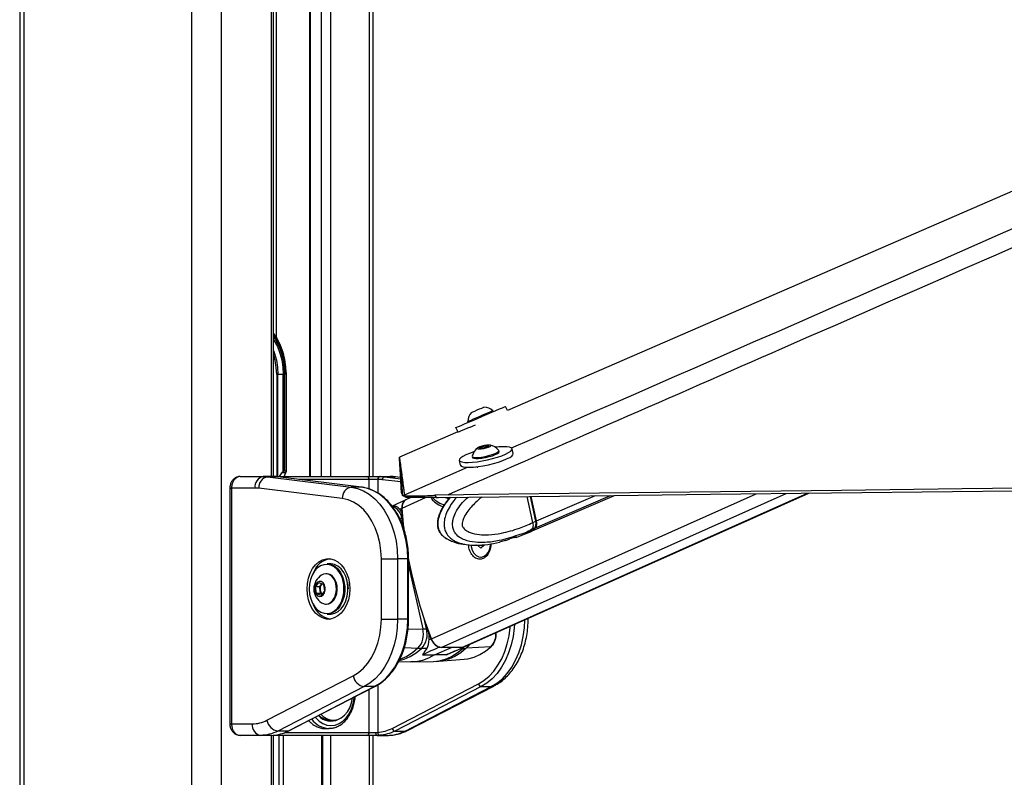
# Model space of a CAD drawing. Header units: millimetres. Extents: x 58489 to 443956, y 19852 to 392375.
# Tile 48 of 66: x 292355 to 309466, y 145987 to 159160. Entities that reach past the tile are written whole.
import ezdxf

# ---------------------------------------------------------------- set-up
doc = ezdxf.new("R2010")
doc.units = ezdxf.units.MM
doc.header["$LTSCALE"] = 50

msp = doc.modelspace()

# ---------------------------------------------------------------- linework, layer by layer
at = {"color": 7, "linetype": 'Continuous', "lineweight": 25}
for p, q in [((292355.38, 184989.24), (292355.38, 41289.23)), ((296765.62, 151215.86), (296765.62, 180489.24)), ((298500.62, 151215.86), (298500.62, 167330.3)), ((297394.3, 164858.28), (297394.3, 151215.86)), ((296843.64, 152989.23), (296821.62, 152989.23)), ((296933.84, 152989.23), (296843.64, 152989.23)), ((296959.94, 152989.23), (296933.84, 152989.23)), ((296934.69, 151300.78), (296934.69, 152967.76)), ((296959.88, 152967.67), (296959.94, 152989.23)), ((296959.88, 151314.24), (296959.88, 152967.67)), ((296983.03, 152989.23), (296983.03, 151314.24)), ((296990.36, 152989.23), (296989.51, 153024.6)), ((296990.36, 151306.91), (296990.36, 152989.23)), ((296931.51, 152939.81), (296931.51, 151297.99)), ((300585.63, 152344.3), (300578.35, 152361.31)), ((300829.56, 152365.22), (300799.59, 152435.29)), ((300141.64, 152174.48), (300148.91, 152157.47)), ((300183.53, 152076.56), (300275.47, 152115.9)), ((299967.31, 151990.86), (298954.27, 151551.02)), ((299935.35, 152065.56), (299967.31, 151990.86)), ((300342.36, 151708.86), (300369.08, 151731.62)), ((300398.62, 151706.97), (300342.36, 151708.86)), ((300369.08, 151731.62), (300452.06, 151752.49)), ((300374.25, 151707.79), (300369.08, 151731.62)), ((300481.6, 151727.83), (300398.62, 151706.97)), ((300452.06, 151752.49), (300508.32, 151750.59)), ((300458.66, 151722.06), (300452.06, 151752.49)), ((300508.32, 151750.59), (300481.6, 151727.83)), ((300685.97, 151648.56), (300682.03, 151666.74)), ((300931.34, 151614.16), (300913.19, 151697.86)), ((299994.56, 151498.55), (300012.72, 151414.86)), ((300217.83, 151566.02), (300221.77, 151547.85)), ((296931.51, 151297.99), (296913.7, 151283.17)), ((296978.91, 151283.17), (296913.7, 151283.17)), ((296959.88, 151314.24), (296983.03, 151314.24)), ((296978.91, 151283.17), (296983.64, 151290.11)), ((300232.44, 151380.76), (300232.69, 151379.6)), ((296189.21, 151215.86), (296586.07, 151215.86)), ((296762.84, 151215.86), (296586.07, 151215.86)), ((296663.1, 151211.1), (298115.91, 151031.35)), ((296839.88, 151211.1), (296663.1, 151211.1)), ((296762.84, 151215.86), (296768.49, 151215.86)), ((296768.49, 151215.86), (298389.03, 151215.86)), ((298292.68, 151031.35), (296839.88, 151211.1)), ((296839.88, 151211.1), (296842.94, 151210.91)), ((298295.74, 151031.16), (296842.94, 151210.91)), ((298389.03, 151215.86), (298612.25, 151215.86)), ((298576.9, 151165.85), (298428.08, 151165.85)), ((298583.64, 151165.85), (298576.9, 151165.85)), ((298612.25, 151215.86), (298619, 151215.86)), ((298619, 151215.86), (298795.78, 151215.86)), ((298696.03, 151211.1), (298872.81, 151211.1)), ((298975.54, 151199.15), (298885.04, 151210.35)), ((296007.31, 151015.86), (296007.31, 146915.86)), ((296036.6, 151015.86), (296036.6, 146915.86)), ((296444.65, 151015.86), (296036.6, 151015.86)), ((297962.16, 150832.11), (296509.36, 151011.86)), ((298292.68, 151031.35), (298115.91, 151031.35)), ((298292.68, 151031.35), (298295.74, 151031.16)), ((298990.4, 150930.22), (299010.19, 150884.04)), ((300080.14, 148253.73), (306067.22, 150928.13)), ((299054.47, 150806.26), (298828.81, 150703.58)), ((299010.19, 150884.04), (299010.01, 150884.81)), ((299043.44, 150890.06), (299040.33, 150898.78)), ((299060.38, 150850.58), (299043.44, 150890.06)), ((299058, 150807.25), (299056.98, 150807.22)), ((299153.02, 150850.37), (299067.44, 150812.14)), ((299805.33, 150900.91), (299574.15, 150891.54)), ((299574.15, 150891.54), (299591.07, 150852.07)), ((299591.07, 150852.07), (299633.95, 150852.88)), ((301271.51, 150415.44), (301172.7, 150870.87)), ((301222.35, 150253.53), (302694.31, 150888.67)), ((301328.81, 150441.37), (301235.47, 150871.61)), ((301339.14, 150444.42), (301246.44, 150871.73)), ((298874.1, 150704.7), (298825.42, 150703.49)), ((298955.95, 150648.26), (298996.59, 150666.75)), ((299009.83, 150492.57), (298994.87, 150492.46)), ((301271.51, 150415.44), (301271.55, 150415.26)), ((301271.55, 150415.26), (301324.76, 150438.22)), ((301154.75, 150224.37), (301210.47, 150248.41)), ((301254.74, 150298.73), (301251.42, 150297.13)), ((301305.53, 150320.64), (301254.74, 150298.73)), ((299790.13, 150129.53), (299780.88, 150134.61)), ((300791.37, 150102.42), (300692.54, 150075.63)), ((300971.2, 150161.39), (300866.89, 150130.29)), ((300959.77, 150156.36), (300994.56, 150162.99)), ((300983.37, 150158.92), (301156.52, 150225.14)), ((300995.58, 150163.86), (300994.56, 150162.99)), ((300244.45, 150025.56), (300283.56, 150021.92)), ((300280.47, 150026.25), (300287.86, 150026.39)), ((300368.28, 149973.43), (300315.61, 150017.61)), ((300382.78, 150017.61), (300315.61, 150017.61)), ((300421.67, 150015.84), (300368.28, 149973.43)), ((300382.78, 150017.61), (300382.88, 150028.73)), ((300402.78, 150000.84), (300382.78, 150017.61)), ((300421.8, 150031.4), (300421.67, 150015.84)), ((298639.91, 148737.62), (298639.91, 149786.1)), ((298639.91, 149786.1), (298922.76, 149786.1)), ((298922.76, 149786.1), (298922.76, 148737.62)), ((299099.53, 149786.1), (298922.76, 149786.1)), ((299099.53, 148737.62), (299099.53, 149786.1)), ((299114.18, 148737.62), (299114.18, 149786.1)), ((300369, 149816.28), (300378.47, 149816.28)), ((297752.49, 149699.36), (297695.92, 149699.36)), ((297494.63, 149297.99), (297555.53, 149374.9)), ((297555.53, 149374.9), (297633.08, 149338.78)), ((297688.85, 149524.36), (297675.42, 149524.36)), ((297511.28, 149184.95), (297494.63, 149297.99)), ((297568.17, 149297.99), (297494.63, 149297.99)), ((297568.17, 149297.99), (297598.62, 149336.45)), ((297576.5, 149241.47), (297568.17, 149297.99)), ((297584.82, 149184.95), (297576.5, 149241.47)), ((297649.73, 149225.73), (297588.83, 149148.82)), ((297598.62, 149336.45), (297609.25, 149349.88)), ((297633.08, 149338.78), (297649.73, 149225.73)), ((297588.83, 149148.82), (297511.28, 149184.95)), ((297584.82, 149184.95), (297511.28, 149184.95)), ((297608.65, 149173.85), (297584.82, 149184.95)), ((297675.42, 148999.36), (297688.85, 148999.36)), ((297695.92, 148824.36), (297752.49, 148824.36)), ((298639.91, 148737.62), (298922.76, 148737.62)), ((299099.53, 148737.62), (298922.76, 148737.62)), ((301191.04, 148737.62), (301191.04, 148749.96)), ((299439.64, 148568.2), (299424.68, 148568.09)), ((299463.47, 148375.9), (299504.11, 148394.39)), ((299427.9, 148225.15), (299339.53, 148226.95)), ((299565.5, 148113.49), (299861.31, 148245.63)), ((299644.71, 148249.04), (299654.71, 148248.88)), ((300041.17, 148245.63), (299681.45, 148245.63)), ((299794.32, 148128.33), (300075.89, 148251.85)), ((300068.63, 148249.04), (300066.94, 148249.01)), ((300068.63, 148249.04), (300075.89, 148251.85)), ((300545.4, 148256.78), (300116.12, 148229.48)), ((299358.04, 148118.25), (299565.5, 148113.49)), ((299544.4, 148002.84), (299639.2, 148007.95)), ((299770.38, 148118.25), (299565.5, 148113.49)), ((299638.9, 148006.35), (300079.79, 148039.08)), ((298939.04, 147998.1), (299152.45, 147992.83)), ((299186.01, 147992.83), (299543.96, 148001.66)), ((296652.03, 146979.18), (298151.39, 147750.94)), ((298341.18, 147563.01), (296841.82, 146791.24)), ((297018.6, 146791.24), (298517.95, 147563.01)), ((297029.39, 146793.77), (298528.74, 147565.53)), ((298517.95, 147563.01), (298341.18, 147563.01)), ((298827.31, 146838.22), (300326.66, 147609.99)), ((300374.11, 147563.01), (298874.75, 146791.24)), ((299051.53, 146791.24), (300550.89, 147563.01)), ((299094.69, 146801.35), (300594.05, 147573.12)), ((300374.11, 147563.01), (300550.89, 147563.01)), ((296036.6, 146915.86), (296398.09, 146915.86)), ((297659.02, 146835.86), (297729.82, 146835.86)), ((297743.13, 146836.14), (297729.82, 146835.86)), ((297752.8, 146978.36), (297804.07, 146978.36)), ((296539.52, 146715.85), (296189.21, 146715.85)), ((296724.04, 146715.85), (296539.52, 146715.85)), ((296724.04, 146715.85), (296757.76, 146717.23)), ((296765.62, 133936.46), (296765.62, 146715.85)), ((298389.03, 146715.85), (296768.49, 146715.85)), ((297018.6, 146791.24), (296841.82, 146791.24)), ((297621.63, 134254.78), (297621.63, 146715.85)), ((298564.7, 146715.85), (298389.03, 146715.85)), ((298428.08, 146765.85), (298545.19, 146765.85)), ((298500.62, 134092.53), (298500.62, 146715.85)), ((298545.19, 146765.85), (298576.9, 146767.18)), ((298613.91, 146717.23), (298564.7, 146715.85)), ((298564.7, 146715.85), (298749.22, 146715.85)), ((298874.75, 146791.24), (299051.53, 146791.24))]:
    msp.add_line(p, q, dxfattribs=at)
at = {"color": 8, "linetype": 'Continuous', "lineweight": 25}
for p, q in [((292424.85, 184989.24), (292424.85, 41289.23)), ((295342.28, 184989.24), (295342.28, 41289.23)), ((295855.26, 184989.24), (295855.26, 41289.23)), ((296731.03, 151215.86), (296731.03, 180489.24)), ((298430.24, 167127.49), (298430.24, 151215.86)), ((297753.83, 165121.67), (297753.83, 151215.86)), ((297599.49, 151215.86), (297599.49, 165008.6)), ((297404.95, 164866.08), (297404.95, 151215.86)), ((296812.94, 164689.24), (296812.94, 153633.44)), ((296821.62, 152989.23), (296821.62, 151215.86)), ((296843.64, 151215.86), (296843.64, 152989.23)), ((296983.03, 152989.23), (296990.36, 152989.23)), ((300310.13, 151366.31), (300305.39, 151388.16)), ((296769.7, 151215.82), (296768.49, 151215.86)), ((298428.08, 151165.85), (297207.09, 151165.85)), ((298428.08, 150999.3), (298428.08, 151165.85)), ((298576.9, 151165.85), (298576.9, 150929.38)), ((298979.94, 151121.41), (298657.6, 151161.29)), ((298696.03, 151211.1), (298976.84, 151176.36)), ((298975.59, 151198.38), (298872.81, 151211.1)), ((298885.04, 151210.35), (298872.81, 151211.1)), ((296007.32, 151015.86), (296036.6, 151015.86)), ((299509.36, 148396.76), (305152.27, 150917.42)), ((299681.45, 148245.63), (305676.43, 150923.56)), ((300041.17, 148245.63), (306045.82, 150927.88)), ((299001.83, 150669.11), (299407.81, 150850.46)), ((299010.01, 150884.81), (299040.92, 150898.29)), ((299032.9, 150788.49), (299035.44, 150788.57)), ((301324.76, 150438.22), (301230.74, 150871.55)), ((301319.23, 150326.56), (302619.96, 150887.8)), ((301339.14, 150444.42), (302359.64, 150884.75)), ((299033.8, 150318.17), (298994.87, 150492.46)), ((299099.53, 149786.1), (299114.18, 149786.1)), ((299114.18, 149672.1), (299360.96, 148567.17)), ((298001.74, 149327.93), (298003.42, 149309.77)), ((299099.53, 148737.62), (299114.18, 148737.62)), ((299424.68, 148568.09), (299384.56, 148747.71)), ((301191.04, 148737.62), (301163.41, 148737.62)), ((299105.27, 148561.74), (299360.96, 148567.17)), ((299039.94, 148243.69), (299276.67, 148229.48)), ((300017.31, 148226.15), (300055.64, 148226.95)), ((300055.64, 148226.95), (300080.22, 148253.89)), ((298428.08, 146765.85), (298428.08, 147513.72)), ((298576.9, 147592.67), (298576.9, 146767.18)), ((296007.31, 146915.86), (296036.6, 146915.86)), ((296731.03, 133876.17), (296731.03, 146715.85)), ((296863.64, 134074.89), (296863.64, 146715.85)), ((296933.41, 146715.85), (296933.41, 134148.44)), ((296963.78, 146765.85), (298428.08, 146765.85)), ((297606.99, 134260.63), (297606.99, 146715.85)), ((297753.83, 146715.85), (297753.83, 134181.33)), ((298430.24, 146715.85), (298430.24, 134101.29))]:
    msp.add_line(p, q, dxfattribs=at)
at = {"color": 7, "linetype": 'Continuous', "lineweight": 25, "flags": 128}
for points in [[(355895.59, 176273.51), (351517.38, 174372.61), (333994.34, 166764.54), (312649.86, 157497.3), (300829.56, 152365.22)], [(296765.62, 153702.96), (296828.18, 153607.85), (296882.73, 153498.55), (296926.26, 153379.76), (296957.94, 153253.7), (296977.18, 153122.71), (296983.17, 153025.33)], [(296765.62, 153598.85), (296778.4, 153578.61), (296832.82, 153475.81), (296876.33, 153363.11), (296908.07, 153242.8), (296927.37, 153117.32), (296933.84, 152989.23)], [(299935.35, 152065.56), (299936.44, 152066.07), (299950.71, 152072.3), (299981, 152085.37), (300026.14, 152104.79), (300084.4, 152129.8), (300153.53, 152159.45), (300230.89, 152192.59), (300313.49, 152227.96), (300398.17, 152264.19), (300481.67, 152299.89), (300560.78, 152333.69), (300632.46, 152364.29), (300693.96, 152390.51), (300742.91, 152411.35), (300777.44, 152426.01), (300796.2, 152433.92), (300799.59, 152435.29)], [(300141.64, 152174.48), (300145.63, 152176.25), (300164.8, 152184.53), (300198.45, 152199), (300244.07, 152218.57), (300298.29, 152241.8), (300357.1, 152266.97), (300416.11, 152292.21), (300470.96, 152315.64), (300517.58, 152335.53), (300552.52, 152350.41), (300573.18, 152359.16), (300578.35, 152361.31)], [(300204.21, 152330.14), (300209.45, 152332.42), (300230.15, 152341.34), (300263.53, 152355.65), (300304.49, 152373.19), (300346.81, 152391.29), (300384.04, 152407.19), (300410.51, 152418.47), (300422.21, 152423.41), (300422.56, 152423.55)], [(300186.71, 152077.38), (300136.89, 152056.11), (300075.4, 152029.89), (300026.44, 152009.05), (299991.92, 151994.39), (299973.15, 151986.48), (299969.76, 151985.11)], [(300055.84, 151564.93), (300018.6, 151539.62), (299998.08, 151516.57), (299995.07, 151496.65), (300009.7, 151480.64), (300041.4, 151469.14), (300088.96, 151462.6), (300150.52, 151461.28), (300223.76, 151465.22), (300305.83, 151474.27), (300393.59, 151488.08), (300483.67, 151506.12), (300572.61, 151527.7), (300656.99, 151551.99), (300733.55, 151578.06), (300799.37, 151604.9), (300851.91, 151631.49), (300889.15, 151656.79), (300909.67, 151679.85), (300912.67, 151699.76), (300898.05, 151715.78), (300866.35, 151727.27), (300818.8, 151733.81), (300757.23, 151735.13), (300684, 151731.19), (300620.43, 151724.54)], [(300012.72, 151414.86), (300013.23, 151412.95), (300027.86, 151396.94), (300059.55, 151385.45), (300107.11, 151378.91), (300168.68, 151377.58), (300241.91, 151381.52), (300323.98, 151390.57), (300411.75, 151404.38), (300501.83, 151422.43), (300590.76, 151444.01), (300675.14, 151468.3), (300751.71, 151494.37), (300817.52, 151521.21), (300870.06, 151547.79), (300907.31, 151573.1), (300927.83, 151596.15), (300931.34, 151614.16)], [(300249.94, 151644.16), (300174.2, 151618.35), (300108.38, 151591.51), (300055.84, 151564.93)], [(300276.23, 151547.3), (300324.31, 151548.46), (300381.7, 151554.66), (300444.14, 151565.43), (300507.02, 151579.99), (300565.66, 151597.24), (300615.72, 151615.91), (300653.49, 151634.62), (300676.15, 151651.97), (300682.05, 151666.69), (300679.66, 151671.46)], [(300280.18, 151529.13), (300328.26, 151530.29), (300385.64, 151536.48), (300448.09, 151547.26), (300510.96, 151561.81), (300569.61, 151579.07), (300619.66, 151597.74), (300657.43, 151616.44), (300680.1, 151633.8), (300685.98, 151648.51), (300685.97, 151648.56)], [(300338.5, 151695.19), (300374.63, 151696.82), (300418.48, 151703.47), (300463.38, 151714.11), (300502.49, 151727.13), (300529.85, 151740.54), (300541.3, 151752.31), (300535.1, 151760.64), (300512.19, 151764.27), (300476.05, 151762.63), (300432.19, 151755.99), (300387.3, 151745.35), (300348.19, 151732.32), (300320.82, 151718.91), (300309.37, 151707.14), (300315.58, 151698.81), (300338.5, 151695.19)], [(298954.27, 151551.02), (298954.93, 151546.19), (298957.56, 151526.85), (298960.19, 151507.53), (298962.8, 151488.22), (298968.01, 151449.65), (298970.61, 151430.38), (298973.2, 151411.12), (298975.78, 151391.88), (298978.36, 151372.65), (298980.92, 151353.44), (298983.49, 151334.24), (298986.04, 151315.05), (298988.58, 151295.88), (298991.13, 151276.71), (298993.66, 151257.56), (298996.18, 151238.43), (298998.71, 151219.31), (299001.23, 151200.2), (299003.73, 151181.1), (299006.24, 151162.02), (299008.73, 151142.94), (299011.22, 151123.88), (299016.18, 151085.79), (299018.66, 151066.76), (299021.13, 151047.75), (299023.59, 151028.74), (299026.05, 151009.74), (299028.5, 150990.76), (299030.95, 150971.78), (299033.39, 150952.81), (299035.84, 150933.85), (299038.09, 150916.31), (299040.33, 150898.78)], [(298990.4, 150930.22), (298990.16, 150934.79), (298989.18, 150953.09), (298988.19, 150971.4), (298987.2, 150989.71), (298986.2, 151008.04), (298985.2, 151026.37), (298984.2, 151044.71), (298983.19, 151063.06), (298982.17, 151081.42), (298981.15, 151099.8), (298980.13, 151118.18), (298979.09, 151136.58), (298978.05, 151154.99), (298977.01, 151173.41), (298975.96, 151191.84), (298974.9, 151210.29), (298973.84, 151228.75), (298972.77, 151247.22), (298971.69, 151265.71), (298970.61, 151284.21), (298969.52, 151302.72), (298968.42, 151321.25), (298967.32, 151339.79), (298965.08, 151376.91), (298963.96, 151395.5), (298962.82, 151414.1), (298961.68, 151432.71), (298960.53, 151451.34), (298959.38, 151469.98), (298958.21, 151488.63), (298957.04, 151507.3), (298955.86, 151525.99), (298954.28, 151550.97)], [(300218.03, 151571.3), (300221.35, 151560.06), (300241.05, 151551.26), (300276.23, 151547.3)], [(300221.77, 151547.85), (300225.29, 151541.88), (300245, 151533.09), (300280.18, 151529.13)], [(299010.01, 150884.81), (299009.77, 150889.38), (299008.8, 150907.69), (299007.83, 150926), (299006.85, 150944.32), (299005.87, 150962.65), (299004.88, 150980.99), (299003.89, 150999.34), (299002.89, 151017.69), (299001.89, 151036.06), (299000.88, 151054.44), (298999.86, 151072.83), (298998.84, 151091.23), (298997.81, 151109.65), (298996.78, 151128.07), (298995.74, 151146.51), (298994.69, 151164.96), (298993.64, 151183.42), (298992.58, 151201.9), (298991.51, 151220.39), (298990.43, 151238.89), (298989.35, 151257.41), (298988.26, 151275.94), (298987.16, 151294.48), (298986.05, 151313.04), (298985.84, 151316.53)], [(299633.95, 150852.88), (300159.25, 150859.02), (302260.41, 150883.59), (304361.58, 150908.17), (306462.76, 150932.76), (308563.93, 150957.36), (310665.1, 150981.96), (312766.27, 151006.58), (314867.44, 151031.2), (316968.61, 151055.84), (319069.78, 151080.48), (321170.95, 151105.14), (323272.12, 151129.8), (325373.29, 151154.48), (327474.46, 151179.17), (329575.63, 151203.87), (331676.79, 151228.59), (335879.14, 151278.05)], [(299805.33, 150900.91), (300330.62, 150907.05), (302431.79, 150931.62), (304532.96, 150956.19), (306634.13, 150980.77), (308735.3, 151005.37), (310836.47, 151029.96), (312937.65, 151054.58), (315038.81, 151079.19), (317139.99, 151103.83), (319241.15, 151128.47), (321342.33, 151153.12), (323443.49, 151177.78), (325544.67, 151202.46), (327645.83, 151227.14), (329747, 151251.84), (331848.17, 151276.55), (333949.33, 151301.28)], [(296586.07, 151215.86), (296595.71, 151215.78), (296605.35, 151215.56), (296614.99, 151215.19), (296624.62, 151214.67), (296634.25, 151214), (296643.88, 151213.18), (296653.49, 151212.21), (296663.1, 151211.1)], [(296839.88, 151211.1), (296830.27, 151212.21), (296820.65, 151213.18), (296811.03, 151214), (296801.4, 151214.67), (296791.76, 151215.19), (296782.13, 151215.56), (296772.49, 151215.78), (296762.84, 151215.86)], [(298657.6, 151161.29), (298648.37, 151162.36), (298639.14, 151163.29), (298629.9, 151164.07), (298620.66, 151164.71), (298611.41, 151165.21), (298602.15, 151165.57), (298592.9, 151165.79), (298583.64, 151165.85)], [(298619, 151215.86), (298628.64, 151215.78), (298638.28, 151215.56), (298647.92, 151215.19), (298657.55, 151214.67), (298667.18, 151214), (298676.81, 151213.18), (298686.42, 151212.21), (298696.03, 151211.1)], [(298872.81, 151211.1), (298863.2, 151212.21), (298853.58, 151213.18), (298843.96, 151214), (298834.33, 151214.67), (298824.7, 151215.19), (298815.06, 151215.56), (298805.42, 151215.78), (298795.78, 151215.86)], [(296509.36, 151011.86), (296501.28, 151012.8), (296493.2, 151013.61), (296485.12, 151014.29), (296477.03, 151014.86), (296468.94, 151015.29), (296460.84, 151015.61), (296452.74, 151015.79), (296444.65, 151015.86)], [(298115.91, 151031.35), (298223.9, 151008.41), (298329.07, 150966.81), (298429.8, 150907.19), (298524.57, 150830.46), (298611.93, 150737.79), (298690.54, 150630.59), (298759.2, 150510.5), (298816.87, 150379.35), (298862.66, 150239.15), (298895.87, 150092.03), (298916.01, 149940.25), (298922.76, 149786.1)], [(299099.53, 149786.1), (299092.79, 149940.25), (299072.65, 150092.03), (299039.43, 150239.15), (298993.64, 150379.35), (298935.98, 150510.5), (298867.32, 150630.59), (298788.71, 150737.79), (298701.35, 150830.46), (298606.58, 150907.19), (298505.84, 150966.81), (298400.68, 151008.41), (298292.68, 151031.35)], [(298639.91, 149786.1), (298633.17, 149927.28), (298613.07, 150065.9), (298579.97, 150199.44), (298534.47, 150325.46), (298477.41, 150441.7), (298409.81, 150546.03), (298332.9, 150636.55), (298248.09, 150711.63), (298156.91, 150769.9), (298061.02, 150810.3), (297962.16, 150832.11)], [(299009.83, 150492.57), (299007.93, 150514.4), (299006.1, 150536.21), (299004.34, 150558.01), (299002.65, 150579.79), (299001.03, 150601.56), (298999.48, 150623.31), (298998, 150645.03), (298996.59, 150666.75)], [(299038.07, 150282.16), (299026.07, 150387.8), (299001.83, 150669.11)], [(300198.06, 150028.85), (300202.5, 149997.04), (300220.69, 149935.84), (300249.88, 149883.86), (300287.9, 149844.94), (300331.94, 149821.97), (300378.73, 149816.66), (300424.8, 149829.4), (300466.73, 149859.24), (300501.41, 149903.98), (300526.27, 149960.28), (300539.46, 150023.99), (300541, 150044.38)], [(297349.44, 149261.86), (297355.76, 149358.33), (297374.51, 149451.51), (297405.05, 149538.24), (297446.33, 149615.55), (297496.96, 149680.82), (297555.2, 149731.82), (297619.08, 149766.82), (297686.42, 149784.62), (297754.93, 149784.62), (297822.27, 149766.82), (297886.15, 149731.82), (297944.39, 149680.82), (297995.02, 149615.55), (298036.3, 149538.24), (298066.84, 149451.51), (298085.58, 149358.33), (298091.9, 149261.86), (298085.58, 149165.39), (298066.84, 149072.21), (298036.3, 148985.49), (297995.02, 148908.17), (297944.39, 148842.9), (297886.15, 148791.9), (297822.27, 148756.9), (297754.93, 148739.1), (297686.42, 148739.1), (297619.08, 148756.9), (297555.2, 148791.9), (297496.96, 148842.9), (297446.33, 148908.17), (297405.05, 148985.49), (297374.51, 149072.21), (297355.76, 149165.39), (297349.44, 149261.86)], [(299509.36, 148396.76), (299407.94, 148678.08), (299316.94, 148961.73), (299236.63, 149246.94), (299167.21, 149532.94), (299108.87, 149818.93), (299106.39, 149832.48)], [(297878.45, 149594.82), (297871.88, 149602.1), (297819.7, 149647.24), (297762.17, 149676.6), (297701.64, 149688.98), (297640.58, 149683.88), (297581.5, 149661.5), (297526.81, 149622.75), (297478.76, 149569.23), (297439.31, 149503.13), (297410.07, 149427.15), (297392.25, 149344.41), (297386.58, 149258.28), (297393.27, 149172.31), (297412.07, 149089.99), (297442.2, 149014.72), (297482.43, 148949.56), (297531.11, 148897.19), (297586.24, 148859.74), (297645.58, 148838.76), (297706.69, 148835.11), (297767.07, 148848.92), (297824.25, 148879.64), (297875.88, 148926.01), (297919.86, 148986.13), (297954.38, 149057.53), (297978.03, 149137.31), (297987.11, 149192.31)], [(297695.92, 149699.36), (297709.01, 149698.97), (297770.96, 149686.3), (297829.83, 149656.25), (297883.23, 149610.06), (297928.96, 149549.61), (297965.15, 149477.38), (297990.31, 149396.32), (298001.74, 149327.93)], [(298059.99, 149309.77), (298046.88, 149396.32), (298021.71, 149477.38), (297985.53, 149549.61), (297939.8, 149610.06), (297886.4, 149656.25), (297827.52, 149686.3), (297765.57, 149698.97), (297752.49, 149699.36)], [(297663.04, 149288.63), (297650.07, 149333.24), (297626.57, 149368.21), (297595.74, 149388.82), (297561.72, 149392.28), (297529.11, 149378.12), (297502.32, 149348.27), (297484.97, 149306.75), (297479.39, 149259.16), (297486.35, 149211.94), (297504.9, 149171.46), (297532.53, 149143.19), (297565.52, 149130.95), (297599.41, 149136.39), (297629.62, 149158.77), (297652.08, 149195.08), (297663.74, 149240.41), (297663.04, 149288.63)], [(297857.13, 149315.4), (297841.14, 149380.09), (297813.86, 149436.72), (297777.14, 149481.43), (297733.49, 149511.18), (297685.88, 149523.95), (297637.56, 149518.84), (297601.89, 149502.89)], [(297870.57, 149315.4), (297854.58, 149380.09), (297827.3, 149436.72), (297790.58, 149481.43), (297746.93, 149511.18), (297699.32, 149523.95), (297688.85, 149524.36)], [(297611.07, 149349.03), (297605.91, 149344.5), (297598.62, 149336.45)], [(297601.89, 149020.84), (297617.35, 149012.54), (297664.95, 148999.78), (297713.27, 149004.88), (297759.02, 149027.49), (297799.06, 149066.08), (297830.68, 149118), (297851.72, 149179.73), (297860.74, 149247.06), (297857.13, 149315.4)], [(297688.85, 148999.36), (297726.71, 149004.88), (297772.45, 149027.49), (297812.49, 149066.08), (297844.11, 149118), (297865.15, 149179.73), (297874.17, 149247.06), (297870.57, 149315.4)], [(298003.42, 149309.77), (298003.95, 149221.25), (297991.86, 149134.39), (297967.66, 149052.75), (297932.33, 148979.68), (297887.33, 148918.15), (297834.49, 148870.7), (297775.97, 148839.26), (297714.18, 148825.13), (297695.92, 148824.36)], [(297752.49, 148824.36), (297770.75, 148825.13), (297832.54, 148839.26), (297891.05, 148870.7), (297943.9, 148918.15), (297988.9, 148979.68), (298024.23, 149052.75), (298048.43, 149134.39), (298060.52, 149221.25), (298059.99, 149309.77)], [(298051.78, 149371.3), (298060.03, 149308.67), (298061.85, 149261.86)], [(298151.39, 147750.94), (298243.47, 147808.62), (298329.19, 147883.39), (298406.96, 147973.88), (298475.36, 148078.42), (298533.12, 148195.09), (298579.19, 148321.74), (298612.72, 148456.04), (298633.08, 148595.52), (298639.91, 148737.62)], [(298922.76, 148737.62), (298916.17, 148585.29), (298896.5, 148435.22), (298864.05, 148289.66), (298819.29, 148150.78), (298762.91, 148020.65), (298695.72, 147901.21), (298618.75, 147794.23), (298533.13, 147701.33), (298440.15, 147623.86), (298341.18, 147563.01)], [(298517.95, 147563.01), (298616.92, 147623.86), (298709.91, 147701.33), (298795.53, 147794.23), (298872.5, 147901.21), (298939.68, 148020.65), (298996.07, 148150.78), (299040.82, 148289.66), (299073.28, 148435.22), (299092.94, 148585.29), (299099.53, 148737.62)], [(299360.96, 148567.17), (299369.03, 148567.34), (299377.07, 148567.49), (299385.09, 148567.62), (299393.07, 148567.74), (299401.02, 148567.85), (299408.93, 148567.94), (299416.82, 148568.02), (299424.68, 148568.09)], [(299504.11, 148394.39), (299495.83, 148416.06), (299487.62, 148437.74), (299479.46, 148459.44), (299471.37, 148481.15), (299463.35, 148502.89), (299455.38, 148524.64), (299447.48, 148546.41), (299439.64, 148568.2)], [(299339.53, 148226.95), (299331.73, 148227.12), (299323.92, 148227.34), (299316.09, 148227.6), (299308.24, 148227.9), (299300.37, 148228.24), (299292.49, 148228.61), (299284.59, 148229.03), (299276.67, 148229.48)], [(300080.14, 148253.73), (300064.51, 148248.38), (300041.17, 148245.63)], [(300055.64, 148226.95), (300063.27, 148227.12), (300070.88, 148227.34), (300078.47, 148227.6), (300086.04, 148227.9), (300093.59, 148228.24), (300101.12, 148228.61), (300108.63, 148229.03), (300116.12, 148229.48)], [(300079.79, 148039.08), (300145.52, 148047.27), (300251.27, 148074.68), (300354.07, 148119.17), (300452.55, 148180.14), (300545.4, 148256.78)], [(299565.5, 148113.49), (299460.97, 148056.73), (299352.48, 148017.55), (299241.51, 147996.47), (299152.45, 147992.83)], [(297590.87, 147082.78), (297628.04, 147046.7), (297687.32, 147007.17), (297750.81, 146984.21), (297816.23, 146978.66), (297881.2, 146990.72), (297943.39, 147019.95), (298000.55, 147065.3), (298050.6, 147125.12), (298091.74, 147197.26), (298122.49, 147279.11), (298141.5, 147366.21)], [(296398.09, 146915.86), (296430.48, 146916.85), (296462.8, 146919.85), (296495.01, 146924.84), (296527.02, 146931.81), (296558.79, 146940.75), (296590.26, 146951.63), (296621.36, 146964.45), (296652.03, 146979.18)], [(298576.9, 146767.18), (298608.87, 146770.16), (298640.75, 146774.84), (298672.47, 146781.23), (298704, 146789.3), (298735.3, 146799.05), (298766.31, 146810.47), (298796.99, 146823.53), (298827.31, 146838.22)], [(296841.82, 146791.24), (296805.31, 146773.71), (296768.28, 146758.45), (296730.82, 146745.48), (296693, 146734.84), (296654.89, 146726.55), (296616.55, 146720.61), (296578.07, 146717.04), (296539.52, 146715.85)], [(296757.76, 146717.23), (296791.06, 146720.34), (296824.26, 146725.22), (296857.31, 146731.87), (296890.16, 146740.28), (296922.76, 146750.43), (296955.06, 146762.33), (296987.02, 146775.94), (297018.6, 146791.24)], [(297018.6, 146791.24), (297025.26, 146792.14), (297029.39, 146793.77)], [(298564.7, 146715.85), (298560.89, 146716.82), (298557.23, 146719.66), (298553.86, 146724.28), (298550.91, 146730.5), (298548.48, 146738.08), (298546.68, 146746.72), (298545.57, 146756.1), (298545.19, 146765.85)], [(298874.75, 146791.24), (298843.18, 146775.94), (298811.21, 146762.33), (298778.91, 146750.43), (298746.31, 146740.28), (298713.47, 146731.87), (298680.42, 146725.22), (298647.22, 146720.34), (298613.91, 146717.23)], [(298749.22, 146715.85), (298787.78, 146717.04), (298826.26, 146720.61), (298864.59, 146726.55), (298902.71, 146734.84), (298940.53, 146745.48), (298977.99, 146758.45), (299015.01, 146773.71), (299051.53, 146791.24)]]:
    msp.add_lwpolyline(points, dxfattribs=at)
at = {"color": 8, "linetype": 'Continuous', "lineweight": 25, "flags": 128}
for points in [[(296983.03, 152989.23), (296976.74, 153119.31), (296957.99, 153246.96), (296927.11, 153369.81), (296884.7, 153485.57), (296831.53, 153592.08), (296768.61, 153687.37), (296765.62, 153691.29)], [(296765.62, 153646.17), (296800.6, 153593.41), (296856.38, 153488.03), (296900.99, 153372.5), (296933.52, 153249.16), (296953.3, 153120.53), (296959.94, 152989.23)], [(296765.62, 153407.38), (296784.3, 153356.94), (296817.02, 153239.03), (296836.95, 153115.54), (296843.64, 152989.23)], [(296821.62, 152989.23), (296815.09, 153112.49), (296795.64, 153232.99), (296765.62, 153342.4)], [(299040.33, 150898.78), (299109.2, 150928.92), (300138.88, 151379.71)], [(298956.96, 150492.02), (298963.26, 150492.12), (298971.21, 150492.22), (298979.13, 150492.32), (298987.02, 150492.4), (298994.87, 150492.46)], [(301328.81, 150441.37), (301328.83, 150441.27), (301328.59, 150440.62), (301327.81, 150439.87), (301326.51, 150439.06), (301324.76, 150438.22)], [(297987.11, 149192.31), (297989.84, 149222.18), (297989.32, 149308.67)], [(300550.89, 147563.01), (300649.86, 147623.86), (300742.84, 147701.33), (300828.46, 147794.23), (300905.43, 147901.21), (300972.62, 148020.65), (301029, 148150.78), (301073.76, 148289.66), (301106.21, 148435.22), (301125.88, 148585.29), (301132.41, 148723.77)], [(300326.66, 147609.99), (300421.67, 147668.41), (300510.94, 147742.78), (300593.13, 147831.97), (300667.03, 147934.67), (300731.52, 148049.33), (300785.65, 148174.26), (300828.62, 148307.58), (300859.77, 148447.32), (300878.65, 148591.38), (300880.25, 148611.13)], [(300953.19, 148643.72), (300949.1, 148585.29), (300929.43, 148435.22), (300896.98, 148289.66), (300852.23, 148150.78), (300795.84, 148020.65), (300728.66, 147901.21), (300651.68, 147794.23), (300566.06, 147701.33), (300473.08, 147623.86), (300374.11, 147563.01)], [(298954.32, 148016.72), (299037.38, 148039.89), (299142.98, 148085.58), (299244.15, 148148.22), (299339.53, 148226.95)], [(299276.67, 148229.48), (299181.51, 148150.93), (299080.57, 148088.44), (298975.2, 148042.84), (298966.83, 148040.02)], [(299543.96, 148001.66), (299644.86, 148011.73), (299753.49, 148039.89), (299859.1, 148085.58), (299960.26, 148148.22), (300055.64, 148226.95)], [(300116.12, 148229.48), (300020.95, 148150.93), (299920.01, 148088.44), (299814.65, 148042.84), (299706.27, 148014.76), (299639.06, 148006.37)], [(300163.82, 148291.11), (300142.77, 148259.16), (300116.12, 148229.48)], [(298517.95, 147563.01), (298524.62, 147563.91), (298528.76, 147565.54)], [(300594.09, 147573.14), (300577.55, 147566.62), (300550.89, 147563.01)], [(297492.77, 147032.28), (297501.55, 147021.55), (297560.11, 146963.56), (297624.9, 146920.84), (297693.96, 146894.67), (297765.17, 146885.86), (297836.39, 146894.67), (297905.44, 146920.84), (297970.24, 146963.56), (298028.8, 147021.55), (298079.35, 147093.04), (298120.35, 147175.86), (298150.56, 147267.48), (298169.07, 147365.14), (298170.92, 147381.35)], [(296768.49, 146715.85), (296774.58, 146716.82), (296779.48, 146719.05)], [(299094.69, 146801.35), (299078.19, 146794.85), (299051.53, 146791.24)]]:
    msp.add_lwpolyline(points, dxfattribs=at)
at = {"color": 7, "linetype": 'Continuous', "lineweight": 25}
for centre, radius, start, end in [((300406.9, 152158.25), 265.76, 139.702221, 176.499795), ((300406.9, 152158.25), 265.76, 49.82308, 86.620655), ((300474.68, 151502.31), 265.76, 126.174479, 164.95404), ((300474.68, 151502.31), 265.76, 39.528698, 78.308258), ((296621.43, 151040.85), 178.54, 101.422741, 188.04858), ((296700.3, 151023.45), 191.3, 101.212799, 183.474947), ((298382.79, 151170.73), 45.56, 353.854907, 82.125604), ((298621.09, 151172.11), 44.63, 101.421993, 188.051843), ((298627.84, 151172.11), 44.63, 101.421993, 188.051843), ((298705.34, 151164.18), 47.83, 101.217891, 183.471893), ((298153.11, 150843.7), 191.3, 101.212746, 183.475), ((299156.18, 150685.43), 160.68, 140.106313, 186.677504), ((299131.96, 150695.99), 132.87, 119.047662, 191.667331), ((301205.44, 150406.39), 139.01, 324.946763, 15.877566), ((301118.88, 150491.68), 259.63, 292.043396, 320.505998), ((300461.86, 150051.77), 77.39, 197.243538, 220.780512), ((297810.21, 149419.05), 371.85, 99.757957, 161.460483), ((297748.95, 149261.86), 282.35, 121.388688, 238.611312), ((297701.2, 149262.49), 126.46, 144.207946, 189.568472), ((297678.06, 149251.63), 102.07, 185.713136, 228.181962), ((297825.32, 149122.3), 391.96, 200.280103, 258.501458), ((299006.32, 148476.33), 366.09, 317.602183, 14.367757), ((299066.4, 148476.32), 369.84, 317.602812, 14.367446), ((299726.2, 148468.55), 234.15, 198.463462, 249.631481), ((299713.18, 148455.3), 212.06, 196.025217, 261.396578), ((300545.15, 148266.71), 9.93, 271.44346, 312.184562), ((298380.68, 147792.7), 233.06, 190.320113, 260.242252), ((300383.98, 147620.43), 58.26, 190.319357, 260.243837), ((296881.32, 147020.93), 233.06, 190.319005, 260.242531), ((297764.14, 147242.07), 279.2, 220.136697, 298.245161), ((297761.39, 147263.22), 284.99, 224.041506, 268.273824), ((296574.88, 146890.86), 178.54, 171.95142, 258.577259), ((298884.63, 146848.66), 58.27, 190.321704, 260.241808), ((298382.79, 146760.98), 45.55, 277.874168, 6.142007), ((298623.02, 146762.67), 46.34, 174.414431, 258.668362)]:
    msp.add_arc(centre, radius, start, end, dxfattribs=at)
at = {"color": 8, "linetype": 'Continuous', "lineweight": 25}
for centre, radius, start, end in [((298745.28, 150461.54), 251.5, 7.062809, 68.977318), ((301049.4, 150464.88), 262.58, 294.103109, 320.295203), ((297497.52, 149282.67), 492.5, 3.026786, 39.332785), ((300312, 148472.2), 317.62, 317.294392, 4.783008), ((297748.92, 147226.78), 391.39, 215.418095, 267.203147)]:
    msp.add_arc(centre, radius, start, end, dxfattribs=at)
at = {"color": 7, "linetype": 'Continuous', "lineweight": 25}
for centre, major_axis, ratio, start_param, end_param in [((295388.58, 152989.24), (1545.26, 0), 0.58242478, 6.22824399, 6.28318531), ((297041.22, 151177.1), (180.33, 0), 0.83178878, 2.35619449, 2.88028494), ((296927.17, 151312.32), (23.1, 23.1), 0.41421356, 4.49422282, 4.62509032), ((296942.2, 151289.24), (23.1, 23.1), 0.41421356, 0.39269908, 1.48349767), ((297051.29, 151177.1), (0, 150), 0.68241407, 0.78539816, 1.30948861), ((296965.36, 151289.24), (23.1, 23.1), 0.41421356, 5.13999465, 6.67588439), ((301220.29, 150438.62), (-58.63, 138.07), 0.66563202, 3.47156362, 4.43411437), ((301230.61, 150442.99), (-52.69, 124.29), 0.66439493, 4.24316322, 4.43452144), ((300996.78, 150748.41), (-212.31, 500.6), 0.66473623, 3.14573607, 3.4718588), ((724499.96, 341758.73), (434534.29, 197932.84), 0.00012976, 2.93007332, 2.93323985), ((740704, 341758.73), (450735.87, 197932.85), 0.00010871, 3.35047789, 3.35364442)]:
    msp.add_ellipse(centre, major_axis=major_axis, ratio=ratio, start_param=start_param, end_param=end_param, dxfattribs=at)
for points, knots in [([(357846.12, 176394.96), (356481.46, 175789.23), (353752.15, 174577.76), (346132.51, 171216.42), (330088.76, 164167.63), (313489.17, 156894.67), (301761.7, 151757.82), (299828.27, 150910.96), (299805.33, 150900.91)], [0, 0, 0, 0, 0.0708623, 0.14172469, 0.39453835, 0.90018027, 0.99881584, 1, 1, 1, 1]), ([(296934.69, 152967.76), (296934.68, 152967.76), (296934.65, 152967.76), (296934.61, 152967.73), (296934.5, 152967.6), (296934.29, 152966.99), (296933.85, 152964.52), (296932.9, 152955.32), (296932.12, 152946.61), (296931.51, 152939.81)], [0, 0, 0, 0, 0.00121382, 0.00284542, 0.00584791, 0.01876404, 0.0700721, 0.27417322, 1, 1, 1, 1]), ([(296959.88, 152967.67), (296959.29, 152967.67), (296956.45, 152967.69), (296950.38, 152967.71), (296942.05, 152967.75), (296937, 152967.76), (296934.69, 152967.76)], [0, 0, 0, 0, 0.0901306, 0.43110856, 0.74026962, 1, 1, 1, 1]), ([(296188.83, 151215.5), (296187.84, 151215.62), (296170.02, 151217.64), (296135.15, 151208.7), (296089.59, 151186.51), (296051.75, 151150.84), (296024.35, 151105.65), (296008.79, 151059.06), (296008.91, 151028.26), (296008.96, 151015.86)], [0, 0, 0, 0, 0.01017588, 0.18319348, 0.35435837, 0.5250382, 0.69930842, 0.87898058, 1, 1, 1, 1]), ([(296189.21, 151215.86), (296171.92, 151213.6), (296137.31, 151209.09), (296091.19, 151173.89), (296056.67, 151122.26), (296039, 151066.2), (296037.27, 151029.78), (296036.6, 151015.86)], [0, 0, 0, 0, 0.217103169, 0.434576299, 0.651624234, 0.866750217, 1, 1, 1, 1]), ([(298885.04, 151210.35), (298863.12, 151212.56), (298833.4, 151215.55), (298803.59, 151215.79), (298795.78, 151215.86)], [0, 0, 0, 0, 0.73803275, 1, 1, 1, 1]), ([(298455.73, 150990.74), (298455.03, 150991.07), (298422.25, 151006.42), (298368.35, 151019.62), (298315.15, 151028.07), (298295.74, 151031.16)], [0, 0, 0, 0, 0.01363623, 0.64007892, 1, 1, 1, 1]), ([(299114.18, 149786.1), (299113.86, 149810.92), (299112.94, 149882.62), (299102.72, 150000.71), (299079.99, 150138.07), (299046.15, 150271.08), (299001.8, 150398.02), (298947.4, 150517.31), (298883.59, 150627.42), (298811.11, 150726.88), (298730.88, 150814.48), (298643.83, 150888.61), (298552.11, 150949.31), (298487.58, 150977.05), (298455.73, 150990.74)], [0, 0, 0, 0, 0.04598302, 0.13285846, 0.21978859, 0.30675005, 0.39375229, 0.480795, 0.5678752, 0.65495597, 0.7419855, 0.82888215, 0.91554543, 1, 1, 1, 1]), ([(299010.19, 150884.04), (299013.25, 150883.25), (299016.53, 150882.39), (299044.58, 150882.79), (299046.55, 150882.82)], [0, 0, 0, 0, 0.92990866, 1, 1, 1, 1]), ([(299056.98, 150807.17), (299056.98, 150807.19), (299056.86, 150807.41), (299049.59, 150804.13), (299041.68, 150797.57), (299034.26, 150789.9), (299032.9, 150788.49)], [0, 0, 0, 0, 0.01510243, 0.30087618, 0.87114339, 1, 1, 1, 1]), ([(299043.44, 150890.06), (299045.87, 150888.13), (299050.72, 150884.26), (299078.68, 150881.43), (299122.57, 150879.92), (299197.41, 150879.43), (299317.87, 150880.6), (299457.95, 150884.36), (299544.53, 150889.71), (299574.15, 150891.54)], [0, 0, 0, 0, 0.120092, 0.24010388, 0.35823308, 0.47629894, 0.68661866, 0.89277854, 1, 1, 1, 1]), ([(299591.07, 150852.07), (299557.26, 150851.44), (299489.64, 150850.17), (299391.8, 150850.41), (299301.34, 150850.84), (299202.58, 150851.16), (299114.38, 150850.22), (299067.11, 150848.68), (299062.24, 150850.05), (299060.38, 150850.58)], [0, 0, 0, 0, 0.12114382, 0.24219864, 0.3605706, 0.47887823, 0.68104808, 0.87779818, 1, 1, 1, 1]), ([(299506.26, 150850.78), (299507.31, 150847.73), (299517.38, 150818.53), (299570.22, 150765.58), (299641.5, 150716.5), (299697.4, 150698.82), (299714.25, 150693.49)], [0, 0, 0, 0, 0.03608354, 0.34540892, 0.80264735, 1, 1, 1, 1]), ([(299835.58, 150855.24), (299817.63, 150835.39), (299777.99, 150791.55), (299723.84, 150714.1), (299678.99, 150633.7), (299647.73, 150561.77), (299625.55, 150497.98), (299613.61, 150434.8), (299611.88, 150372.17), (299621.59, 150313.69), (299642.5, 150262.1), (299671.15, 150221.55), (299705.86, 150183.8), (299742.96, 150153.58), (299770.18, 150138.89), (299780.19, 150133.5)], [0, 0, 0, 0, 0.10531986, 0.23261968, 0.35267935, 0.43733165, 0.50878095, 0.58116451, 0.64825017, 0.71193973, 0.77392082, 0.82961437, 0.87927087, 0.95562882, 1, 1, 1, 1]), ([(298874.1, 150704.7), (298887.32, 150702.88), (298914.24, 150699.2), (298941.88, 150665.43), (298955.95, 150648.26)], [0, 0, 0, 0, 0.49115797, 1, 1, 1, 1]), ([(298955.95, 150648.26), (298970.1, 150625.59), (298996.9, 150582.66), (299005.69, 150521.45), (299009.83, 150492.57)], [0, 0, 0, 0, 0.52812359, 1, 1, 1, 1]), ([(301271.55, 150415.26), (301274.16, 150399.24), (301279.38, 150367.2), (301272.03, 150327.35), (301261.26, 150306.86), (301255.03, 150299.09), (301254.74, 150298.73)], [0, 0, 0, 0, 0.350292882, 0.700567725, 0.985960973, 1, 1, 1, 1]), ([(299790.03, 150129.34), (299812.87, 150117.43), (299888.21, 150078.11), (299985.39, 150047.67), (300057.71, 150042.52), (300076.99, 150041.15)], [0, 0, 0, 0, 0.24184287, 0.79795633, 1, 1, 1, 1]), ([(300283.56, 150021.92), (300352.55, 150024.79), (300491.54, 150030.55), (300625.67, 150058.72), (300693.21, 150072.9)], [0, 0, 0, 0, 0.49643326, 1, 1, 1, 1]), ([(300791.37, 150102.42), (300799.8, 150105.84), (300816.65, 150112.68), (300842.33, 150122.6), (300858.65, 150128.01), (300865.89, 150130.02), (300866.89, 150130.29)], [0, 0, 0, 0, 0.32096257, 0.64240878, 0.95034544, 1, 1, 1, 1]), ([(300971.2, 150161.39), (300976.78, 150163.03), (300987.94, 150166.31), (300995.76, 150166.94), (300995.43, 150165.56), (300995.32, 150165.09)], [0, 0, 0, 0, 0.39697909, 0.79315298, 1, 1, 1, 1]), ([(300541.23, 150045.41), (300541.62, 150041.49), (300545.61, 150001.37), (300526.18, 149925.28), (300489.34, 149852.09), (300447.7, 149810.7), (300412.7, 149789.2), (300374.83, 149778.13), (300322.94, 149777.78), (300258.08, 149804.86), (300196.31, 149876.26), (300159.9, 149958.66), (300158.09, 150014.69), (300157.48, 150033.66)], [0, 0, 0, 0, 0.01428809, 0.14602303, 0.27653696, 0.34148901, 0.40667365, 0.47149142, 0.53673942, 0.66704728, 0.79866746, 0.93183197, 1, 1, 1, 1]), ([(298528.74, 147565.53), (298545.76, 147574.79), (298594.26, 147601.18), (298670.6, 147655.99), (298755.06, 147733.57), (298832.64, 147824.12), (298902.43, 147926.26), (298963.5, 148038.74), (299015.09, 148160.09), (299056.53, 148288.74), (299087.36, 148423.04), (299107.09, 148561.28), (299113.72, 148666.87), (299114.1, 148725.69), (299114.18, 148737.62)], [0, 0, 0, 0, 0.04965601, 0.14155005, 0.23371064, 0.32619242, 0.41889984, 0.51174695, 0.60466115, 0.69759422, 0.79052418, 0.88344503, 0.97636043, 1, 1, 1, 1]), ([(300594.05, 147573.12), (300613.63, 147583.81), (300666.19, 147612.5), (300746.93, 147670.95), (300833.89, 147751), (300913.41, 147843.93), (300984.63, 147948.46), (301046.52, 148063.32), (301098.24, 148186.91), (301139.21, 148317.54), (301168.64, 148453.45), (301187.49, 148594.04), (301189.85, 148689.38), (301191.04, 148737.62)], [0, 0, 0, 0, 0.054321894, 0.145826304, 0.238109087, 0.331511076, 0.425806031, 0.520714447, 0.615973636, 0.711385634, 0.80682251, 0.902255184, 1, 1, 1, 1]), ([(299439.64, 148568.2), (299449.59, 148534.14), (299468.45, 148469.66), (299465.07, 148405.96), (299463.47, 148375.9)], [0, 0, 0, 0, 0.52812519, 1, 1, 1, 1]), ([(299463.47, 148375.9), (299460.2, 148345.64), (299453.64, 148284.95), (299436.49, 148245.11), (299427.9, 148225.15)], [0, 0, 0, 0, 0.49871967, 1, 1, 1, 1]), ([(300551.83, 148259.36), (300558.77, 148266.46), (300578.44, 148286.6), (300604.7, 148329.08), (300625.85, 148387.18), (300636.49, 148446.15), (300634.57, 148484.4), (300633.74, 148501.02)], [0, 0, 0, 0, 0.12576362, 0.35622731, 0.5882832, 0.8211363, 1, 1, 1, 1]), ([(299427.9, 148225.15), (299403.49, 148189.23), (299376.82, 148149.98), (299359.51, 148120.73), (299358.04, 148118.25)], [0, 0, 0, 0, 0.91511316, 1, 1, 1, 1]), ([(299794, 148128.84), (299792.16, 148127.79), (299784.79, 148123.6), (299776.56, 148120.54), (299770.38, 148118.25)], [0, 0, 0, 0, 0.24985689, 1, 1, 1, 1]), ([(297744.2, 146837.32), (297764.3, 146838.74), (297808.81, 146841.89), (297875.65, 146865.53), (297942.8, 146903.73), (298004.58, 146956.32), (298059.64, 147021.63), (298106.46, 147098.3), (298144.16, 147184.32), (298170.47, 147277.61), (298184, 147346.97), (298185.74, 147384.66), (298185.95, 147389.09)], [0, 0, 0, 0, 0.08996308, 0.19916943, 0.30891957, 0.41977443, 0.53178105, 0.6446291, 0.75793526, 0.8714142, 0.98491126, 1, 1, 1, 1]), ([(296007.5, 146915.98), (296007.44, 146915.21), (296005.9, 146895.52), (296013.57, 146856.15), (296035.53, 146802.9), (296071.19, 146759.75), (296114.83, 146731.1), (296155.1, 146716.42), (296180.26, 146717.53), (296189.08, 146717.93)], [0, 0, 0, 0, 0.00761614, 0.1935196, 0.38335027, 0.57516498, 0.74416117, 0.91032315, 1, 1, 1, 1]), ([(296036.6, 146915.86), (296038.26, 146893.59), (296041.57, 146849.12), (296067.38, 146789.69), (296105.47, 146744.4), (296148.51, 146719.55), (296177.38, 146716.93), (296189.21, 146715.85)], [0, 0, 0, 0, 0.21224034, 0.42402426, 0.636452, 0.85095215, 1, 1, 1, 1]), ([(297378.4, 146973.42), (297391.62, 146959.06), (297425.18, 146922.6), (297486.94, 146880.85), (297559.86, 146849.06), (297618.25, 146835.08), (297651.08, 146837.3), (297658.98, 146837.84)], [0, 0, 0, 0, 0.16385503, 0.41607357, 0.66828966, 0.92019314, 1, 1, 1, 1]), ([(298749.22, 146715.85), (298771.24, 146716.45), (298828.87, 146718), (298921.32, 146734.11), (299014.87, 146763.06), (299071.21, 146790.09), (299094.69, 146801.35)], [0, 0, 0, 0, 0.18533955, 0.4852527, 0.78540483, 1, 1, 1, 1])]:
    msp.add_open_spline(points, degree=3, knots=knots, dxfattribs=at)
at = {"color": 8, "linetype": 'Continuous', "lineweight": 25}
for points, knots in [([(300899.57, 151712.74), (308457, 155021.05), (319571.96, 159886.7), (335592.62, 166902.56), (345428.86, 171212.14), (353085.34, 174570.19), (355837.49, 175778.55), (357213.57, 176382.73)], [0, 0, 0, 0, 0.40295159, 0.59263416, 0.85388806, 0.92694407, 1, 1, 1, 1]), ([(299730.65, 150720.56), (299726.86, 150721.46), (299680.88, 150732.45), (299615.42, 150768.02), (299558.64, 150818.91), (299542.48, 150846.01), (299539.34, 150851.28)], [0, 0, 0, 0, 0.04950548, 0.60045135, 0.92228207, 1, 1, 1, 1]), ([(299780.88, 150134.61), (299771.76, 150139.3), (299735.34, 150158.03), (299686.66, 150204.48), (299650.58, 150266.21), (299631.22, 150322.9), (299622.55, 150388.67), (299633.17, 150485.61), (299669.76, 150596.19), (299730.83, 150708.68), (299792.12, 150797.59), (299833.7, 150841.04), (299847.42, 150855.37)], [0, 0, 0, 0, 0.04511955, 0.18017128, 0.25905596, 0.29334408, 0.37522378, 0.46176422, 0.59491869, 0.75707412, 0.91986316, 1, 1, 1, 1]), ([(299950.18, 150856.57), (299935.07, 150840.76), (299892.25, 150795.94), (299831.58, 150704.24), (299773.63, 150596.1), (299736.77, 150483.02), (299726.04, 150380.16), (299741.77, 150288.48), (299779.86, 150206.94), (299839.52, 150142.44), (299912.54, 150094.87), (299995.32, 150059.47), (300089.86, 150035.86), (300188.2, 150021.87), (300251.83, 150024.89), (300280.47, 150026.25)], [0, 0, 0, 0, 0.05243405, 0.14860669, 0.24668246, 0.31928199, 0.39253086, 0.44705544, 0.50150807, 0.58200597, 0.65265101, 0.72500302, 0.82249593, 0.92008942, 1, 1, 1, 1]), ([(299755.44, 150854.3), (299756.41, 150853.81), (299776.39, 150843.83), (299798.84, 150840.61), (299820.2, 150837.55)], [0, 0, 0, 0, 0.04840379, 1, 1, 1, 1]), ([(301251.42, 150297.13), (301251.42, 150297.13), (301182.73, 150248.56), (300981.39, 150188.14), (300719.46, 150100.43), (300469.01, 150066.88), (300268.53, 150067.58), (300121.64, 150095.71), (300006.9, 150149.57), (299939.57, 150204.7), (299901.72, 150266.92), (299882.16, 150323.56), (299873.52, 150389.34), (299886.9, 150486.29), (299930.73, 150596.88), (300004.43, 150709.44), (300079.2, 150799.36), (300130.08, 150843.68), (300147.54, 150858.88)], [0, 0, 0, 0, 0.00000257, 0.125640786, 0.295378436, 0.417230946, 0.505503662, 0.601337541, 0.642868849, 0.693119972, 0.722472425, 0.73523073, 0.765695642, 0.797896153, 0.847441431, 0.907777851, 0.968349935, 1, 1, 1, 1]), ([(300391.35, 150861.73), (300387.49, 150858.99), (300326.19, 150815.4), (300242.7, 150731.85), (300141.72, 150615.88), (300082.61, 150523.35), (300049.88, 150444.29), (300040.9, 150391.46), (300043.92, 150363.89), (300052, 150341.39), (300074.23, 150307.55), (300119.68, 150272.38), (300211.91, 150228.76), (300341.04, 150203.69), (300524.24, 150200.99), (300757.86, 150232.33), (301015.75, 150303.63), (301194.15, 150381.62), (301271.51, 150415.44)], [0, 0, 0, 0, 0.00723637, 0.11477702, 0.17102004, 0.22702354, 0.26417157, 0.28154074, 0.29314941, 0.29802291, 0.31261645, 0.34866385, 0.38448363, 0.47589438, 0.56429816, 0.68914734, 0.86520767, 1, 1, 1, 1])]:
    msp.add_open_spline(points, degree=3, knots=knots, dxfattribs=at)

doc.saveas('drawing.dxf')
